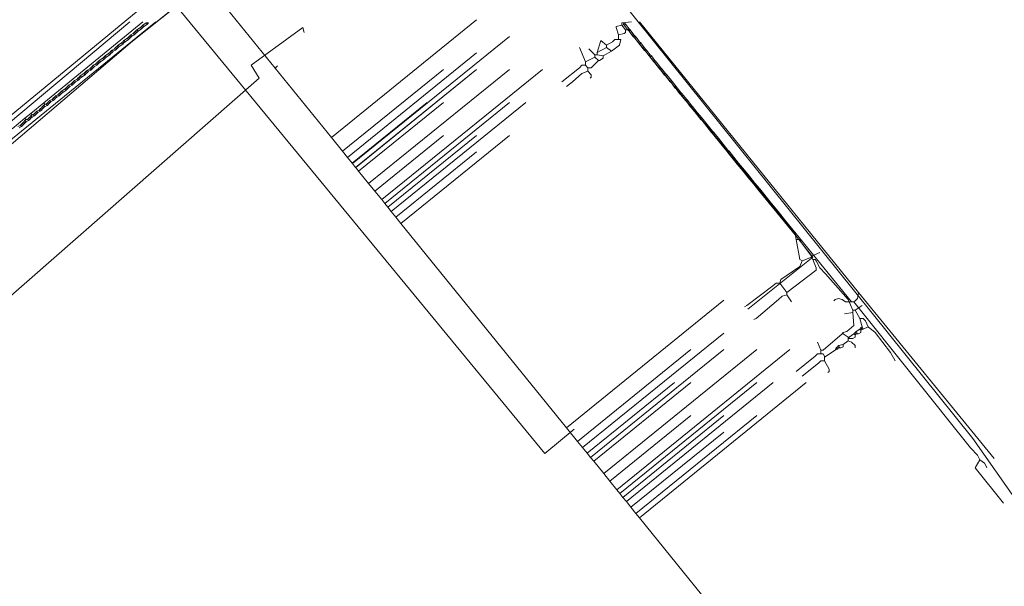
# Model space of a CAD drawing. Header units: metres. Extents: x 92810 to 93633, y 464687 to 465459.
# Tile 249 of 256: x 93361 to 93421, y 465153 to 465187. Entities that reach past the tile are written whole.
import ezdxf

# ---------------------------------------------------------------- set-up
doc = ezdxf.new("R2010")
doc.units = ezdxf.units.M
for name, color, linetype, lineweight, transparency in [('B-OI-KL-DATA_BT NEDERLAND-G', 90, 'SI_B_DATA_BT_NEDERLAND', 18, 0.4), ('B-OI-KL-DATA_KPN-G', 90, 'SI_B_DATA_KPN', 18, 0.4), ('B-OI-KL-DATA_ZIGGO BV-G', 90, 'SI_B_DATA_ZIGGO', 18, 0.4), ('B-OI-KL-ET_LS_LIANDER-G', 190, 'SI_B_ET_LS_LIANDER', 18, 0.4), ('B-OI-KL-GAS_LD_LIANDER-G', 30, 'SI_B_GAS_LD_LIANDER', 18, 0.4), ('B-WE-KL-WATER-G', 170, 'KL-WATER-N', 18, 0.4)]:
    doc.layers.add(name, color=color, linetype=linetype, lineweight=lineweight, transparency=transparency)
doc.styles.get("Standard").update_dxf_attribs({"font": 'isocp.shx'})
doc.linetypes.add('KL-WATER-N', pattern='A,7,-0.5,[168,NLCS.SHX,S=0.75,R=0,X=0.75,Y=0],-2', length=9.5)
doc.linetypes.add('SI_B_DATA_BT_NEDERLAND', pattern='A,5,-2,["BTN",Standard,S=1.5,R=0,X=-0.51,Y=-0.75],-7', length=14)
doc.linetypes.add('SI_B_DATA_KPN', pattern='A,5,-2,["KPN",Standard,S=1.5,R=0,X=-0.51,Y=-0.75],-8', length=15)
doc.linetypes.add('SI_B_DATA_ZIGGO', pattern='A,5,-2,["ZIGGO",Standard,S=1.5,R=0,X=-0.51,Y=-0.75],-9', length=16)
doc.linetypes.add('SI_B_ET_LS_LIANDER', pattern='A,5,-2,["LI-LS",Standard,S=1.5,R=0,X=-0.51,Y=-0.75],-10', length=17)
doc.linetypes.add('SI_B_GAS_LD_LIANDER', pattern='A,5,-2,["LI-G-LD",Standard,S=1.5,R=0,X=-0.51,Y=-0.75],-11', length=18)

msp = doc.modelspace()

# ---------------------------------------------------------------- linework, layer by layer
at = {"layer": 'B-OI-KL-DATA_BT NEDERLAND-G'}
msp.add_line((93390.7, 465197), (93419.1, 465161.6), dxfattribs=at)
at = {"layer": 'B-OI-KL-DATA_BT NEDERLAND-G', "flags": 128}
msp.add_lwpolyline([(93419.1, 465161.6), (93436.6, 465136.7), (93439, 465135.2)], dxfattribs=at)
at = {"layer": 'B-OI-KL-DATA_KPN-G', "flags": 128}
for points in [[(93284.321, 465102.75), (93284.464, 465102.75), (93284.536, 465102.821), (93286.464, 465105.393), (93289.964, 465109.679), (93295.464, 465116.321), (93297.893, 465119.107), (93309.75, 465132.536), (93311.607, 465134.536), (93317.893, 465141.25), (93319.536, 465142.893), (93327.321, 465150.75), (93329.893, 465153.25), (93335.107, 465158.25), (93342.321, 465164.893), (93356.107, 465176.964), (93367.964, 465186.893)], [(93378.536, 465186.25), (93378.464, 465186.536), (93375.321, 465184.25), (93375.821, 465183.464), (93347.607, 465158.75), (93340.821, 465153.25), (93340.607, 465153.25), (93340.607, 465153.107), (93340.464, 465153.107)]]:
    msp.add_lwpolyline(points, dxfattribs=at)
at = {"layer": 'B-OI-KL-DATA_ZIGGO BV-G', "flags": 128}
for points in [[(93368.132, 465185.706), (93385.458, 465199.619)], [(93372.574, 465189.273), (93368.132, 465185.706), (93356.665, 465175.973)], [(93376.778, 465184.085), (93372.574, 465189.273)], [(93380.195, 465179.867), (93389, 465187)], [(93381.477, 465178.285), (93391, 465186)], [(93381.176, 465178.656), (93389, 465185)], [(93376.933, 465184.211), (93376.778, 465184.085)], [(93380.195, 465179.867), (93376.778, 465184.085)], [(93380.87, 465179.034), (93387, 465184)], [(93381.662, 465178.056), (93389, 465184)], [(93389, 465184), (93381.67, 465178.046)], [(93382.454, 465177.078), (93391, 465184)], [(93383.246, 465176.101), (93393, 465184)], [(93381.453, 465178.315), (93386, 465182)], [(93381.848, 465177.827), (93387, 465182)], [(93383.435, 465175.868), (93391, 465182)], [(93383.829, 465175.381), (93392, 465182)], [(93380.87, 465179.034), (93380.195, 465179.867)], [(93382.827, 465176.617), (93387, 465180)], [(93383.618, 465175.642), (93389, 465180)], [(93384.412, 465174.662), (93391, 465180)], [(93381.176, 465178.656), (93380.87, 465179.034)], [(93384.108, 465175.037), (93389, 465179)], [(93381.453, 465178.315), (93381.176, 465178.656)], [(93381.477, 465178.285), (93381.453, 465178.315)], [(93381.662, 465178.056), (93381.477, 465178.285)], [(93381.67, 465178.046), (93381.662, 465178.056)], [(93381.848, 465177.827), (93381.67, 465178.046)], [(93382.454, 465177.078), (93381.848, 465177.827)], [(93382.827, 465176.617), (93382.454, 465177.078)], [(93383.246, 465176.101), (93382.827, 465176.617)], [(93383.435, 465175.868), (93383.246, 465176.101)], [(93383.618, 465175.642), (93383.435, 465175.868)], [(93383.829, 465175.381), (93383.618, 465175.642)], [(93384.108, 465175.037), (93383.829, 465175.381)], [(93384.412, 465174.662), (93384.108, 465175.037)], [(93394.454, 465162.266), (93384.412, 465174.662)], [(93404, 465170), (93394.456, 465162.264)], [(93395.434, 465161.057), (93404, 465168)], [(93395.13, 465161.432), (93402, 465167)], [(93395.922, 465160.455), (93404, 465167)], [(93396.714, 465159.478), (93406, 465167)], [(93397.507, 465158.499), (93408, 465167)], [(93395.712, 465160.714), (93401, 465165)], [(93396.109, 465160.225), (93402, 465165)], [(93397.692, 465158.27), (93406, 465165)], [(93398.091, 465157.778), (93407, 465165)], [(93398.882, 465156.802), (93409, 465165)], [(93397.086, 465159.019), (93402, 465163)], [(93397.879, 465158.039), (93404, 465163)], [(93398.671, 465157.062), (93406, 465163)], [(93394.454, 465162.266), (93394.456, 465162.264)], [(93395.13, 465161.432), (93394.456, 465162.264)], [(93398.367, 465157.437), (93404, 465162)], [(93395.434, 465161.057), (93395.13, 465161.432)], [(93395.712, 465160.714), (93395.434, 465161.057)], [(93395.922, 465160.455), (93395.712, 465160.714)], [(93396.109, 465160.225), (93395.922, 465160.455)], [(93396.714, 465159.478), (93396.109, 465160.225)], [(93397.086, 465159.019), (93396.714, 465159.478)], [(93397.507, 465158.499), (93397.086, 465159.019)], [(93397.692, 465158.27), (93397.507, 465158.499)], [(93397.879, 465158.039), (93397.692, 465158.27)], [(93398.091, 465157.778), (93397.879, 465158.039)], [(93398.367, 465157.437), (93398.091, 465157.778)], [(93398.671, 465157.062), (93398.367, 465157.437)], [(93398.882, 465156.802), (93398.671, 465157.062)], [(93405.304, 465148.876), (93398.882, 465156.802)]]:
    msp.add_lwpolyline(points, dxfattribs=at)
at = {"layer": 'B-OI-KL-ET_LS_LIANDER-G'}
for p, q in [((93353.393, 465173.75), (93369.536, 465186.893)), ((93362.75, 465181.964), (93368.75, 465186.893)), ((93368.964, 465186.821), (93368.75, 465186.679)), ((93368.964, 465186.821), (93369.036, 465186.75)), ((93368.964, 465186.821), (93369.107, 465186.821)), ((93369.107, 465186.821), (93369.036, 465186.75)), ((93397.964, 465186.821), (93397.893, 465186.75)), ((93398.036, 465186.75), (93397.964, 465186.821)), ((93412.179, 465170.464), (93398.893, 465186.893)), ((93368.179, 465186.179), (93368.036, 465186.107)), ((93368.321, 465186.321), (93368.179, 465186.179)), ((93368.179, 465186.179), (93368.25, 465186.107)), ((93368.25, 465186.25), (93368.321, 465186.179)), ((93368.321, 465186.179), (93368.25, 465186.107)), ((93368.393, 465186.393), (93368.321, 465186.321)), ((93368.321, 465186.321), (93368.393, 465186.25)), ((93368.393, 465186.25), (93368.321, 465186.179)), ((93368.607, 465186.536), (93368.393, 465186.393)), ((93368.393, 465186.393), (93368.464, 465186.321)), ((93368.464, 465186.321), (93368.393, 465186.25)), ((93368.679, 465186.464), (93368.464, 465186.321)), ((93368.679, 465186.607), (93368.607, 465186.536)), ((93368.607, 465186.536), (93368.679, 465186.464)), ((93368.75, 465186.679), (93368.679, 465186.607)), ((93368.679, 465186.607), (93368.75, 465186.536)), ((93368.75, 465186.536), (93368.679, 465186.464)), ((93368.75, 465186.679), (93368.821, 465186.607)), ((93368.821, 465186.607), (93368.75, 465186.536)), ((93369.036, 465186.75), (93368.821, 465186.607)), ((93397.893, 465186.75), (93397.964, 465186.679)), ((93398.036, 465186.75), (93397.964, 465186.679)), ((93397.964, 465186.679), (93398.179, 465186.393)), ((93398.036, 465186.75), (93398.25, 465186.464)), ((93398.25, 465186.464), (93398.179, 465186.393)), ((93398.179, 465186.393), (93398.25, 465186.321)), ((93398.25, 465186.464), (93398.321, 465186.393)), ((93398.321, 465186.393), (93398.25, 465186.321)), ((93398.25, 465186.321), (93398.464, 465186.036)), ((93398.321, 465186.393), (93398.536, 465186.107)), ((93367.464, 465185.607), (93367.25, 465185.464)), ((93367.536, 465185.679), (93367.464, 465185.607)), ((93367.464, 465185.607), (93367.536, 465185.536)), ((93367.607, 465185.75), (93367.536, 465185.679)), ((93367.536, 465185.679), (93367.607, 465185.607)), ((93367.607, 465185.607), (93367.536, 465185.536)), ((93367.821, 465185.893), (93367.607, 465185.75)), ((93367.607, 465185.75), (93367.679, 465185.679)), ((93367.679, 465185.679), (93367.607, 465185.607)), ((93367.893, 465185.821), (93367.679, 465185.679)), ((93367.893, 465185.964), (93367.821, 465185.893)), ((93367.821, 465185.893), (93367.893, 465185.821)), ((93367.964, 465186.036), (93367.893, 465185.964)), ((93367.893, 465185.964), (93367.964, 465185.893)), ((93367.964, 465185.893), (93367.893, 465185.821)), ((93368.036, 465186.107), (93367.964, 465186.036)), ((93367.964, 465186.036), (93368.036, 465185.964)), ((93368.036, 465185.964), (93367.964, 465185.893)), ((93368.036, 465186.107), (93368.107, 465186.036)), ((93368.107, 465186.036), (93368.036, 465185.964)), ((93368.25, 465186.107), (93368.107, 465186.036)), ((93398.536, 465186.107), (93398.464, 465186.036)), ((93398.464, 465186.036), (93398.536, 465185.964)), ((93398.536, 465186.107), (93398.607, 465186.036)), ((93398.607, 465186.036), (93398.536, 465185.964)), ((93398.536, 465185.964), (93398.607, 465185.893)), ((93398.607, 465186.036), (93398.679, 465185.964)), ((93398.679, 465185.964), (93398.607, 465185.893)), ((93398.607, 465185.893), (93398.821, 465185.607)), ((93398.679, 465185.964), (93398.893, 465185.679)), ((93398.893, 465185.679), (93398.821, 465185.607)), ((93398.821, 465185.607), (93398.893, 465185.536)), ((93398.893, 465185.679), (93398.964, 465185.607)), ((93398.964, 465185.607), (93398.893, 465185.536)), ((93398.964, 465185.607), (93399.179, 465185.321)), ((93366.75, 465185.036), (93366.679, 465184.964)), ((93366.821, 465185.107), (93366.75, 465185.036)), ((93366.75, 465185.036), (93366.821, 465184.964)), ((93366.893, 465185.179), (93366.821, 465185.107)), ((93366.821, 465185.107), (93366.893, 465185.036)), ((93366.893, 465185.036), (93366.821, 465184.964)), ((93367.036, 465185.25), (93366.893, 465185.179)), ((93366.893, 465185.179), (93366.964, 465185.107)), ((93366.964, 465185.107), (93366.893, 465185.036)), ((93367.107, 465185.179), (93366.964, 465185.107)), ((93367.107, 465185.321), (93367.036, 465185.25)), ((93367.036, 465185.25), (93367.107, 465185.179)), ((93367.179, 465185.393), (93367.107, 465185.321)), ((93367.107, 465185.321), (93367.179, 465185.25)), ((93367.179, 465185.25), (93367.107, 465185.179)), ((93367.25, 465185.464), (93367.179, 465185.393)), ((93367.179, 465185.393), (93367.25, 465185.321)), ((93367.321, 465185.393), (93367.179, 465185.25)), ((93367.25, 465185.464), (93367.321, 465185.393)), ((93367.536, 465185.536), (93367.321, 465185.393)), ((93398.893, 465185.536), (93399.107, 465185.25)), ((93399.179, 465185.321), (93399.107, 465185.25)), ((93399.107, 465185.25), (93399.179, 465185.179)), ((93399.179, 465185.321), (93399.321, 465185.179)), ((93399.25, 465185.25), (93399.179, 465185.179)), ((93399.179, 465185.179), (93399.25, 465185.107)), ((93399.321, 465185.179), (93399.25, 465185.107)), ((93399.25, 465185.107), (93399.464, 465184.821)), ((93399.321, 465185.179), (93399.536, 465184.893)), ((93365.964, 465184.393), (93365.893, 465184.321)), ((93366.036, 465184.464), (93365.964, 465184.393)), ((93365.964, 465184.393), (93366.036, 465184.321)), ((93366.107, 465184.536), (93366.036, 465184.464)), ((93366.036, 465184.464), (93366.107, 465184.393)), ((93366.107, 465184.393), (93366.036, 465184.321)), ((93366.321, 465184.679), (93366.107, 465184.536)), ((93366.107, 465184.536), (93366.179, 465184.464)), ((93366.179, 465184.464), (93366.107, 465184.393)), ((93366.393, 465184.607), (93366.179, 465184.464)), ((93366.393, 465184.75), (93366.321, 465184.679)), ((93366.321, 465184.679), (93366.393, 465184.607)), ((93366.464, 465184.821), (93366.393, 465184.75)), ((93366.393, 465184.75), (93366.464, 465184.679)), ((93366.464, 465184.679), (93366.393, 465184.607)), ((93366.679, 465184.964), (93366.464, 465184.821)), ((93366.464, 465184.821), (93366.536, 465184.75)), ((93366.536, 465184.75), (93366.464, 465184.679)), ((93366.75, 465184.893), (93366.536, 465184.75)), ((93366.679, 465184.964), (93366.75, 465184.893)), ((93366.821, 465184.964), (93366.75, 465184.893)), ((93399.536, 465184.893), (93399.464, 465184.821)), ((93399.464, 465184.821), (93399.536, 465184.75)), ((93399.536, 465184.893), (93399.607, 465184.821)), ((93399.607, 465184.821), (93399.536, 465184.75)), ((93399.536, 465184.75), (93399.75, 465184.464)), ((93399.607, 465184.821), (93399.821, 465184.536)), ((93399.821, 465184.536), (93399.75, 465184.464)), ((93399.75, 465184.464), (93399.821, 465184.393)), ((93399.821, 465184.536), (93399.893, 465184.464)), ((93399.893, 465184.464), (93399.821, 465184.393)), ((93399.821, 465184.393), (93400.107, 465184.036)), ((93399.893, 465184.464), (93400.179, 465184.107)), ((93365.321, 465183.893), (93365.179, 465183.75)), ((93365.25, 465183.821), (93365.321, 465183.75)), ((93365.393, 465183.964), (93365.321, 465183.893)), ((93365.321, 465183.893), (93365.393, 465183.821)), ((93365.393, 465183.821), (93365.321, 465183.75)), ((93365.536, 465184.036), (93365.393, 465183.964)), ((93365.393, 465183.964), (93365.464, 465183.893)), ((93365.464, 465183.893), (93365.393, 465183.821)), ((93365.607, 465183.964), (93365.464, 465183.893)), ((93365.607, 465184.107), (93365.536, 465184.036)), ((93365.536, 465184.036), (93365.607, 465183.964)), ((93365.679, 465184.179), (93365.607, 465184.107)), ((93365.607, 465184.107), (93365.679, 465184.036)), ((93365.679, 465184.036), (93365.607, 465183.964)), ((93365.75, 465184.25), (93365.679, 465184.179)), ((93365.679, 465184.179), (93365.75, 465184.107)), ((93365.821, 465184.179), (93365.679, 465184.036)), ((93365.893, 465184.321), (93365.75, 465184.25)), ((93365.75, 465184.25), (93365.821, 465184.179)), ((93365.964, 465184.25), (93365.821, 465184.179)), ((93365.893, 465184.321), (93365.964, 465184.25)), ((93366.036, 465184.321), (93365.964, 465184.25)), ((93400.179, 465184.107), (93400.107, 465184.036)), ((93400.107, 465184.036), (93400.179, 465183.964)), ((93400.179, 465184.107), (93400.25, 465184.036)), ((93400.25, 465184.036), (93400.179, 465183.964)), ((93400.179, 465183.964), (93400.393, 465183.679)), ((93400.25, 465184.036), (93400.464, 465183.75)), ((93364.464, 465183.179), (93364.393, 465183.107)), ((93364.536, 465183.25), (93364.464, 465183.179)), ((93364.464, 465183.179), (93364.536, 465183.107)), ((93364.607, 465183.321), (93364.536, 465183.25)), ((93364.536, 465183.25), (93364.607, 465183.179)), ((93364.607, 465183.179), (93364.536, 465183.107)), ((93364.75, 465183.393), (93364.607, 465183.321)), ((93364.607, 465183.321), (93364.679, 465183.25)), ((93364.679, 465183.25), (93364.607, 465183.179)), ((93364.821, 465183.321), (93364.679, 465183.25)), ((93364.821, 465183.464), (93364.75, 465183.393)), ((93364.75, 465183.393), (93364.821, 465183.321)), ((93364.893, 465183.536), (93364.821, 465183.464)), ((93364.821, 465183.464), (93364.893, 465183.393)), ((93364.893, 465183.393), (93364.821, 465183.321)), ((93364.964, 465183.607), (93364.893, 465183.536)), ((93364.893, 465183.536), (93364.964, 465183.464)), ((93364.964, 465183.464), (93364.893, 465183.393)), ((93365.179, 465183.75), (93364.964, 465183.607)), ((93364.964, 465183.607), (93365.036, 465183.536)), ((93365.036, 465183.536), (93364.964, 465183.464)), ((93365.25, 465183.679), (93365.036, 465183.536)), ((93365.179, 465183.75), (93365.25, 465183.679)), ((93365.321, 465183.75), (93365.25, 465183.679)), ((93400.464, 465183.75), (93400.393, 465183.679)), ((93400.393, 465183.679), (93400.464, 465183.607)), ((93400.464, 465183.75), (93400.536, 465183.679)), ((93400.536, 465183.679), (93400.464, 465183.607)), ((93400.464, 465183.607), (93400.75, 465183.25)), ((93400.536, 465183.679), (93400.821, 465183.321)), ((93400.821, 465183.321), (93400.75, 465183.25)), ((93400.75, 465183.25), (93400.821, 465183.179)), ((93400.821, 465183.321), (93400.893, 465183.25)), ((93400.893, 465183.25), (93400.821, 465183.179)), ((93400.821, 465183.179), (93401.036, 465182.893)), ((93400.893, 465183.25), (93401.107, 465182.964)), ((93363.821, 465182.679), (93363.679, 465182.536)), ((93363.75, 465182.607), (93363.821, 465182.536)), ((93364.036, 465182.821), (93363.821, 465182.679)), ((93363.821, 465182.679), (93363.893, 465182.607)), ((93363.893, 465182.607), (93363.821, 465182.536)), ((93364.107, 465182.75), (93363.893, 465182.607)), ((93364.107, 465182.893), (93364.036, 465182.821)), ((93364.036, 465182.821), (93364.107, 465182.75)), ((93364.179, 465182.964), (93364.107, 465182.893)), ((93364.107, 465182.893), (93364.179, 465182.821)), ((93364.179, 465182.821), (93364.107, 465182.75)), ((93364.25, 465183.036), (93364.179, 465182.964)), ((93364.179, 465182.964), (93364.25, 465182.893)), ((93364.321, 465182.964), (93364.179, 465182.821)), ((93364.393, 465183.107), (93364.25, 465183.036)), ((93364.25, 465183.036), (93364.321, 465182.964)), ((93364.464, 465183.036), (93364.321, 465182.964)), ((93364.393, 465183.107), (93364.464, 465183.036)), ((93364.536, 465183.107), (93364.464, 465183.036)), ((93401.107, 465182.964), (93401.036, 465182.893)), ((93401.036, 465182.893), (93401.107, 465182.821)), ((93401.107, 465182.964), (93401.179, 465182.893)), ((93401.179, 465182.893), (93401.107, 465182.821)), ((93401.107, 465182.821), (93401.321, 465182.536)), ((93401.179, 465182.893), (93401.393, 465182.607)), ((93401.393, 465182.607), (93401.321, 465182.536)), ((93401.393, 465182.607), (93401.464, 465182.536)), ((93363.036, 465182.036), (93362.964, 465181.964)), ((93363.107, 465182.107), (93363.036, 465182.036)), ((93363.036, 465182.036), (93363.107, 465181.964)), ((93363.25, 465182.179), (93363.107, 465182.107)), ((93363.107, 465182.107), (93363.179, 465182.036)), ((93363.179, 465182.036), (93363.107, 465181.964)), ((93363.321, 465182.107), (93363.179, 465182.036)), ((93363.321, 465182.25), (93363.25, 465182.179)), ((93363.25, 465182.179), (93363.321, 465182.107)), ((93363.393, 465182.321), (93363.321, 465182.25)), ((93363.321, 465182.25), (93363.393, 465182.179)), ((93363.393, 465182.179), (93363.321, 465182.107)), ((93363.464, 465182.393), (93363.393, 465182.321)), ((93363.393, 465182.321), (93363.464, 465182.25)), ((93363.464, 465182.25), (93363.393, 465182.179)), ((93363.607, 465182.464), (93363.464, 465182.393)), ((93363.464, 465182.393), (93363.536, 465182.321)), ((93363.536, 465182.321), (93363.464, 465182.25)), ((93363.679, 465182.393), (93363.536, 465182.321)), ((93363.679, 465182.536), (93363.607, 465182.464)), ((93363.607, 465182.464), (93363.679, 465182.393)), ((93363.679, 465182.536), (93363.75, 465182.464)), ((93363.75, 465182.464), (93363.679, 465182.393)), ((93363.821, 465182.536), (93363.75, 465182.464)), ((93401.321, 465182.536), (93401.393, 465182.464)), ((93401.464, 465182.536), (93401.393, 465182.464)), ((93401.393, 465182.464), (93401.679, 465182.107)), ((93401.464, 465182.536), (93401.75, 465182.179)), ((93401.75, 465182.179), (93401.679, 465182.107)), ((93401.679, 465182.107), (93401.75, 465182.036)), ((93401.75, 465182.179), (93401.821, 465182.107)), ((93401.821, 465182.107), (93401.75, 465182.036)), ((93401.75, 465182.036), (93401.964, 465181.75)), ((93401.821, 465182.107), (93402.036, 465181.821)), ((93362.75, 465181.964), (93361.964, 465181.321)), ((93362.321, 465181.464), (93362.179, 465181.321)), ((93362.25, 465181.393), (93362.321, 465181.321)), ((93362.464, 465181.536), (93362.321, 465181.464)), ((93362.321, 465181.464), (93362.393, 465181.393)), ((93362.393, 465181.393), (93362.321, 465181.321)), ((93362.536, 465181.464), (93362.393, 465181.393)), ((93362.536, 465181.607), (93362.464, 465181.536)), ((93362.464, 465181.536), (93362.536, 465181.464)), ((93362.607, 465181.679), (93362.536, 465181.607)), ((93362.536, 465181.607), (93362.607, 465181.536)), ((93362.607, 465181.536), (93362.536, 465181.464)), ((93362.679, 465181.75), (93362.607, 465181.679)), ((93362.607, 465181.679), (93362.679, 465181.607)), ((93362.679, 465181.607), (93362.607, 465181.536)), ((93362.821, 465181.893), (93362.679, 465181.75)), ((93362.679, 465181.75), (93362.75, 465181.679)), ((93362.821, 465181.75), (93362.679, 465181.607)), ((93362.75, 465181.964), (93362.821, 465181.893)), ((93362.75, 465181.821), (93362.821, 465181.75)), ((93362.821, 465181.893), (93362.893, 465181.893)), ((93362.964, 465181.821), (93362.821, 465181.75)), ((93362.964, 465181.964), (93362.893, 465181.893)), ((93362.893, 465181.893), (93362.964, 465181.821)), ((93362.964, 465181.964), (93363.036, 465181.893)), ((93363.036, 465181.893), (93362.964, 465181.821)), ((93363.107, 465181.964), (93363.036, 465181.893)), ((93402.036, 465181.821), (93401.964, 465181.75)), ((93401.964, 465181.75), (93402.036, 465181.679)), ((93402.036, 465181.821), (93402.107, 465181.75)), ((93402.107, 465181.75), (93402.036, 465181.679)), ((93402.036, 465181.679), (93402.321, 465181.321)), ((93402.107, 465181.75), (93402.393, 465181.393)), ((93402.393, 465181.393), (93402.321, 465181.321)), ((93402.393, 465181.393), (93402.679, 465181.036)), ((93361.607, 465181.036), (93360.821, 465180.393)), ((93361.536, 465180.821), (93361.464, 465180.75)), ((93361.607, 465180.893), (93361.536, 465180.821)), ((93361.536, 465180.821), (93361.607, 465180.75)), ((93361.964, 465181.321), (93361.607, 465181.036)), ((93361.607, 465181.036), (93361.679, 465180.964)), ((93361.679, 465180.964), (93361.607, 465180.893)), ((93361.607, 465180.893), (93361.679, 465180.821)), ((93361.679, 465180.821), (93361.607, 465180.75)), ((93361.679, 465180.964), (93361.75, 465180.964)), ((93361.821, 465180.893), (93361.679, 465180.821)), ((93361.821, 465181.036), (93361.75, 465180.964)), ((93361.75, 465180.964), (93361.821, 465180.893)), ((93361.893, 465181.107), (93361.821, 465181.036)), ((93361.821, 465181.036), (93361.893, 465180.964)), ((93361.893, 465180.964), (93361.821, 465180.893)), ((93361.964, 465181.179), (93361.893, 465181.107)), ((93361.893, 465181.107), (93361.964, 465181.036)), ((93361.964, 465181.036), (93361.893, 465180.964)), ((93361.964, 465181.321), (93362.036, 465181.25)), ((93362.036, 465181.25), (93361.964, 465181.179)), ((93361.964, 465181.179), (93362.036, 465181.107)), ((93362.036, 465181.107), (93361.964, 465181.036)), ((93362.036, 465181.25), (93362.107, 465181.25)), ((93362.179, 465181.179), (93362.036, 465181.107)), ((93362.179, 465181.321), (93362.107, 465181.25)), ((93362.107, 465181.25), (93362.179, 465181.179)), ((93362.179, 465181.321), (93362.25, 465181.25)), ((93362.321, 465181.321), (93362.179, 465181.179)), ((93402.321, 465181.321), (93402.607, 465180.964)), ((93402.679, 465181.036), (93402.607, 465180.964)), ((93402.607, 465180.964), (93402.679, 465180.893)), ((93402.679, 465181.036), (93402.75, 465180.964)), ((93402.75, 465180.964), (93402.679, 465180.893)), ((93402.679, 465180.893), (93402.964, 465180.536)), ((93402.75, 465180.964), (93403.321, 465180.25)), ((93361.321, 465180.607), (93361.179, 465180.536)), ((93361.393, 465180.536), (93361.25, 465180.464)), ((93361.393, 465180.679), (93361.321, 465180.607)), ((93361.321, 465180.607), (93361.393, 465180.536)), ((93361.464, 465180.75), (93361.393, 465180.679)), ((93361.393, 465180.679), (93361.464, 465180.607)), ((93361.464, 465180.607), (93361.393, 465180.536)), ((93361.464, 465180.75), (93361.536, 465180.679)), ((93361.536, 465180.679), (93361.464, 465180.607)), ((93361.607, 465180.75), (93361.536, 465180.679)), ((93403.036, 465180.607), (93402.964, 465180.536)), ((93402.964, 465180.536), (93403.25, 465180.179)), ((93403.321, 465180.25), (93403.25, 465180.179)), ((93403.321, 465180.25), (93403.393, 465180.179)), ((93403.25, 465180.179), (93403.321, 465180.107)), ((93403.393, 465180.179), (93403.321, 465180.107)), ((93403.321, 465180.107), (93403.893, 465179.393)), ((93403.393, 465180.179), (93403.679, 465179.821)), ((93403.679, 465179.821), (93403.607, 465179.75)), ((93403.679, 465179.821), (93404.25, 465179.107)), ((93403.964, 465179.464), (93403.893, 465179.393)), ((93403.893, 465179.393), (93404.179, 465179.036)), ((93404.25, 465179.107), (93404.179, 465179.036)), ((93404.179, 465179.036), (93404.25, 465178.964)), ((93404.25, 465179.107), (93404.321, 465179.036)), ((93404.321, 465179.036), (93404.25, 465178.964)), ((93404.321, 465179.036), (93404.893, 465178.321)), ((93404.25, 465178.964), (93404.821, 465178.25)), ((93404.607, 465178.679), (93404.536, 465178.607)), ((93404.893, 465178.321), (93404.821, 465178.25)), ((93404.821, 465178.25), (93405.179, 465177.821)), ((93404.893, 465178.321), (93405.25, 465177.893)), ((93405.25, 465177.893), (93405.179, 465177.821)), ((93405.179, 465177.821), (93405.464, 465177.464)), ((93405.25, 465177.893), (93405.536, 465177.536)), ((93405.536, 465177.536), (93405.464, 465177.464)), ((93405.464, 465177.464), (93405.821, 465177.036)), ((93405.536, 465177.536), (93405.893, 465177.107)), ((93405.893, 465177.107), (93405.821, 465177.036)), ((93405.821, 465177.036), (93406.107, 465176.679)), ((93405.893, 465177.107), (93406.179, 465176.75)), ((93406.179, 465176.75), (93406.107, 465176.679)), ((93406.107, 465176.679), (93406.75, 465175.893)), ((93406.179, 465176.75), (93406.821, 465175.964)), ((93406.821, 465175.964), (93406.75, 465175.893)), ((93406.75, 465175.893), (93407.036, 465175.536)), ((93406.821, 465175.964), (93407.107, 465175.607)), ((93407.107, 465175.607), (93407.036, 465175.536)), ((93407.036, 465175.536), (93407.393, 465175.107)), ((93407.107, 465175.607), (93407.464, 465175.179)), ((93407.464, 465175.179), (93407.393, 465175.107)), ((93407.393, 465175.107), (93407.679, 465174.75)), ((93407.464, 465175.179), (93407.75, 465174.821)), ((93407.75, 465174.821), (93407.679, 465174.75)), ((93407.75, 465174.821), (93408.393, 465174.036)), ((93407.679, 465174.75), (93408.321, 465173.964)), ((93408.393, 465174.036), (93408.321, 465173.964)), ((93408.321, 465173.964), (93409.393, 465172.607)), ((93408.393, 465174.036), (93411.75, 465169.893)), ((93409.393, 465172.607), (93405.464, 465169.464)), ((93410.964, 465170.107), (93410.75, 465170.036)), ((93411.179, 465170.036), (93410.964, 465170.107)), ((93412.107, 465170.107), (93411.964, 465169.964)), ((93412.179, 465170.464), (93412.107, 465170.107)), ((93412.179, 465170.464), (93420.393, 465160.393)), ((93410.75, 465170.036), (93410.679, 465169.964)), ((93411.393, 465169.893), (93411.179, 465170.036)), ((93411.893, 465169.893), (93411.393, 465169.893)), ((93411.964, 465169.964), (93411.893, 465169.893)), ((93411.893, 465169.893), (93418.964, 465161.036)), ((93418.964, 465161.036), (93419.393, 465160.607)), ((93419.393, 465160.607), (93419.536, 465160.321)), ((93419.536, 465160.321), (93419.25, 465159.821)), ((93419.536, 465160.321), (93419.821, 465160.107)), ((93419.821, 465160.107), (93419.893, 465159.964)), ((93419.893, 465159.964), (93419.964, 465159.821)), ((93419.25, 465159.821), (93420.964, 465157.679))]:
    msp.add_line(p, q, dxfattribs=at)
at = {"layer": 'B-OI-KL-GAS_LD_LIANDER-G'}
for p, q in [((93411.536, 465167.75), (93411.536, 465167.536)), ((93410.107, 465166.607), (93410.107, 465166.321))]:
    msp.add_line(p, q, dxfattribs=at)
at = {"layer": 'B-OI-KL-GAS_LD_LIANDER-G', "flags": 128}
for points in [[(93397.821, 465186.679), (93397.821, 465186.821), (93398.393, 465186.893)], [(93397.821, 465186.679), (93397.464, 465186.607), (93397.464, 465186.536), (93397.607, 465186.107)], [(93398.036, 465186.393), (93398.036, 465186.25), (93397.964, 465186.179), (93397.607, 465186.107)], [(93397.821, 465186.679), (93398.036, 465186.393)], [(93398.036, 465186.393), (93398.25, 465186.393), (93398.321, 465186.25), (93408.321, 465174.036), (93408.393, 465173.679)], [(93396.893, 465185.464), (93396.536, 465185.75), (93396.321, 465185.036)], [(93397.75, 465185.821), (93397.393, 465185.821), (93397.25, 465185.679), (93396.893, 465185.464)], [(93397.75, 465185.821), (93397.679, 465185.464), (93397.179, 465185.107)], [(93397.607, 465186.107), (93397.607, 465185.821)], [(93395.607, 465184.464), (93395.25, 465185.321)], [(93396.179, 465184.893), (93395.821, 465185.25)], [(93396.893, 465185.321), (93396.321, 465185.036)], [(93396.321, 465185.036), (93396.321, 465184.893)], [(93397.179, 465185.107), (93396.679, 465184.821)], [(93396.893, 465185.464), (93396.893, 465185.321)], [(93396.893, 465185.321), (93397.179, 465185.107)], [(93396.179, 465184.75), (93395.607, 465184.464)], [(93395.607, 465184.464), (93395.607, 465184.25)], [(93396.393, 465184.536), (93395.964, 465184.107), (93395.75, 465184.107)], [(93396.179, 465184.893), (93396.321, 465184.893)], [(93396.179, 465184.893), (93396.179, 465184.75)], [(93396.179, 465184.75), (93396.393, 465184.536)], [(93396.321, 465184.893), (93396.679, 465184.821)], [(93396.679, 465184.821), (93396.679, 465184.679), (93396.464, 465184.536), (93396.393, 465184.536)], [(93395.607, 465184.25), (93395.393, 465184.25), (93395.25, 465184.107), (93394.179, 465183.25)], [(93395.75, 465183.893), (93395.393, 465183.75), (93394.821, 465183.25), (93394.464, 465182.964)], [(93395.607, 465184.25), (93395.75, 465184.107)], [(93395.75, 465184.107), (93395.75, 465183.893)], [(93395.75, 465183.893), (93395.964, 465183.679), (93395.964, 465183.536), (93395.893, 465183.464)], [(93408.393, 465173.679), (93408.607, 465173.679), (93408.679, 465173.536), (93409.321, 465172.679)], [(93408.393, 465173.679), (93408.607, 465172.464), (93408.75, 465172.393)], [(93409.393, 465172.464), (93409.607, 465171.964), (93409.607, 465171.821), (93407.821, 465170.464)], [(93409.321, 465172.607), (93408.75, 465172.393)], [(93409.821, 465172.893), (93409.321, 465172.679)], [(93409.321, 465172.679), (93409.321, 465172.607)], [(93409.321, 465172.607), (93409.393, 465172.464)], [(93409.393, 465172.464), (93409.536, 465172.464), (93409.607, 465172.393), (93409.821, 465171.964), (93410.179, 465171.607), (93411.536, 465170.036), (93411.821, 465169.393)], [(93408.75, 465172.393), (93408.607, 465172.036), (93407.464, 465171.25), (93407.393, 465171.036)], [(93407.393, 465171.036), (93407.179, 465171.036), (93406.893, 465170.821), (93405.393, 465169.679), (93405.25, 465169.607)], [(93407.393, 465171.036), (93407.821, 465170.464)], [(93407.821, 465170.321), (93407.536, 465170.25), (93407.321, 465170.036), (93405.964, 465168.893), (93405.821, 465168.821)], [(93407.821, 465170.464), (93407.821, 465170.321)], [(93407.821, 465170.321), (93408.107, 465169.893)], [(93412.393, 465169.679), (93411.964, 465169.393)], [(93411.821, 465169.25), (93411.893, 465168.464), (93411.464, 465168.107), (93411.25, 465168.036)], [(93411.821, 465169.25), (93411.321, 465169.179)], [(93411.821, 465169.393), (93411.964, 465169.393)], [(93411.821, 465169.393), (93411.821, 465169.25)], [(93411.964, 465169.393), (93412.25, 465168.893)], [(93412.25, 465168.893), (93412.464, 465168.893), (93412.607, 465168.75), (93412.75, 465168.393)], [(93412.25, 465168.893), (93412.393, 465168.393)], [(93412.25, 465168.25), (93412.036, 465168.107)], [(93412.321, 465168.321), (93412.25, 465168.25)], [(93412.25, 465168.25), (93412.321, 465168.179)], [(93412.393, 465168.393), (93412.321, 465168.321)], [(93412.321, 465168.321), (93412.393, 465168.25)], [(93412.393, 465168.25), (93412.321, 465168.179)], [(93412.393, 465168.393), (93412.464, 465168.25)], [(93412.393, 465168.25), (93412.464, 465168.25)], [(93412.75, 465168.393), (93412.464, 465168.25)], [(93412.75, 465168.393), (93413.179, 465168.036), (93414.107, 465166.821), (93414.393, 465166.321)], [(93411.179, 465167.964), (93410.036, 465166.964), (93409.893, 465166.964)], [(93411.25, 465168.036), (93411.179, 465167.964)], [(93411.179, 465167.964), (93411.25, 465167.964)], [(93411.25, 465168.036), (93411.25, 465167.964)], [(93411.25, 465167.964), (93411.536, 465167.75)], [(93411.536, 465167.75), (93411.607, 465167.75)], [(93411.536, 465167.679), (93411.821, 465167.679)], [(93411.893, 465167.964), (93411.607, 465167.75)], [(93411.607, 465167.75), (93411.607, 465167.679)], [(93411.964, 465167.893), (93411.964, 465167.75), (93411.821, 465167.679)], [(93411.964, 465168.036), (93411.893, 465167.964)], [(93411.893, 465167.964), (93411.964, 465167.893)], [(93412.036, 465168.107), (93411.964, 465168.036)], [(93411.964, 465168.036), (93412.036, 465167.964)], [(93412.036, 465167.964), (93411.964, 465167.893)], [(93412.036, 465168.107), (93412.107, 465167.964)], [(93412.036, 465167.964), (93412.179, 465167.964)], [(93412.321, 465168.179), (93412.321, 465168.036), (93412.179, 465167.964)], [(93409.893, 465166.964), (93409.679, 465167.464)], [(93410.821, 465167.107), (93410.75, 465166.964)], [(93410.893, 465167.179), (93410.821, 465167.107)], [(93410.821, 465167.107), (93410.893, 465167.036)], [(93410.964, 465167.25), (93410.893, 465167.179)], [(93410.893, 465167.179), (93410.964, 465167.107)], [(93410.964, 465167.107), (93410.893, 465167.036)], [(93411.25, 465167.321), (93410.964, 465167.25)], [(93410.964, 465167.25), (93411.036, 465167.107)], [(93410.964, 465167.107), (93411.107, 465167.107)], [(93411.25, 465167.321), (93411.25, 465167.179), (93411.107, 465167.107)], [(93411.536, 465167.536), (93411.25, 465167.321)], [(93411.536, 465167.536), (93411.75, 465167.464), (93411.964, 465167.25), (93411.964, 465167.107)], [(93410.036, 465166.75), (93409.679, 465166.75), (93409.536, 465166.607), (93408.393, 465165.679)], [(93409.893, 465166.964), (93409.893, 465166.75)], [(93410.036, 465166.75), (93410.107, 465166.607)], [(93410.75, 465166.964), (93410.107, 465166.536)], [(93410.893, 465167.036), (93410.75, 465166.964)], [(93410.107, 465166.321), (93409.893, 465166.321), (93409.75, 465166.179), (93408.75, 465165.393)], [(93410.107, 465166.321), (93410.393, 465165.821), (93410.393, 465165.679), (93410.321, 465165.607)]]:
    msp.add_lwpolyline(points, dxfattribs=at)
at = {"layer": 'B-WE-KL-WATER-G'}
for points in [[(93355.102, 465176.567), (93369.977, 465188.825)], [(93370.769, 465187.865), (93393.147, 465160.709), (93394.92, 465162.17)]]:
    msp.add_lwpolyline(points, dxfattribs=at)

doc.saveas('drawing.dxf')
